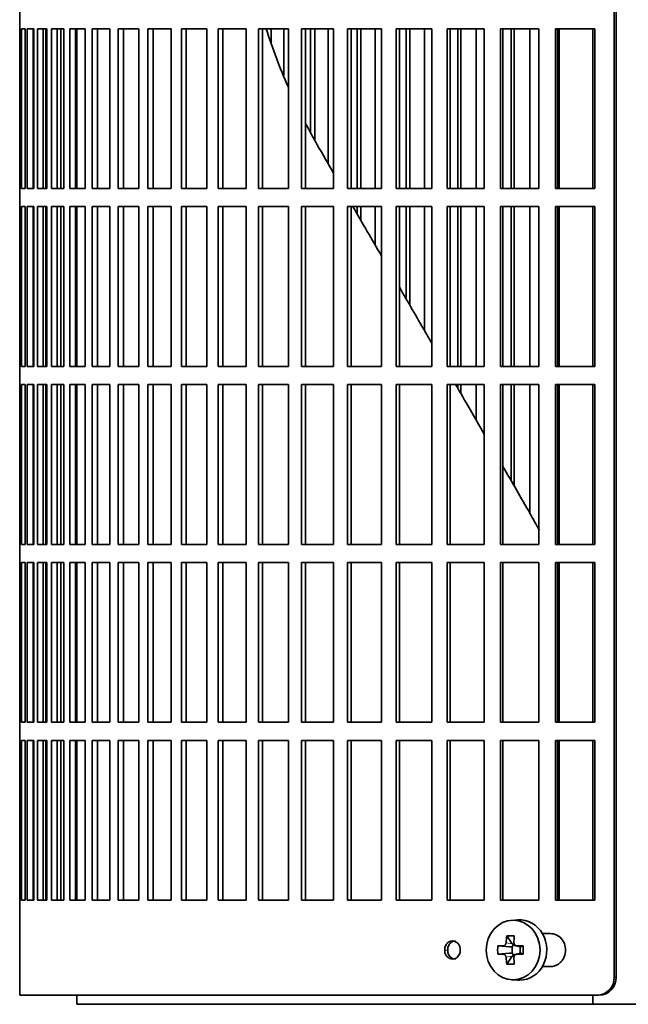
# Model space of a CAD drawing. Header units: millimetres. Extents: x 421 to 1312, y -1923 to 1668.
# Tile 11 of 24: x 427 to 528, y -295 to -132. Entities that reach past the tile are written whole.
import ezdxf

# ---------------------------------------------------------------- set-up
doc = ezdxf.new("R2010")
doc.units = ezdxf.units.MM
for name, color, linetype in [('M5X8_UNI7687', 7, 'Continuous'), ('VSI344-454_FILTR', 7, 'Continuous'), ('VSI344-454_SUPPO', 7, 'Continuous')]:
    doc.layers.add(name, color=color, linetype=linetype)

# ---------------------------------------------------------------- blocks, each defined once
blk = doc.blocks.new('SE')
at = {"layer": 'M5X8_UNI7687', "color": 7, "linetype": 'Continuous', "lineweight": 35}
for p, q in [((509.79, -281.01), (508.73, -281.08)), ((507.95, -283.66), (508.86, -284.97)), ((506.46, -285.31), (508.41, -285.47)), ((508.83, -286.57), (508.83, -285.43)), ((508.99, -285.25), (509.48, -285.25)), ((509.48, -285.28), (510.24, -285.47)), ((510.19, -285.46), (510.19, -286.54)), ((510.69, -285.31), (510.28, -285.47)), ((506.46, -286.69), (508.41, -286.53)), ((507.95, -288.33), (508.86, -287.03)), ((509.51, -286.75), (508.99, -286.75)), ((510.24, -286.53), (509.48, -286.72)), ((510.69, -286.69), (510.28, -286.53)), ((508.73, -290.92), (509.79, -290.99))]:
    blk.add_line(p, q, dxfattribs=at)
at = {"layer": 'M5X8_UNI7687', "color": 4, "linetype": 'Continuous', "lineweight": 9}
for p, q in [((508.41, -285.47), (507.4, -285.29)), ((507.85, -284.79), (508.86, -284.97)), ((509.59, -285.29), (510.28, -285.47)), ((507.4, -286.71), (508.41, -286.53)), ((508.86, -287.03), (507.85, -287.21)), ((510.28, -286.53), (509.59, -286.71))]:
    blk.add_line(p, q, dxfattribs=at)
at = {"layer": 'M5X8_UNI7687', "color": 7, "linetype": 'Continuous', "lineweight": 35}
for centre, radius, start, end in [((517.04, -286), 10.6, 176.2556, 183.7444), ((509.6, -284.83), 0.465, 175.8523, 268.5202), ((461.33, -286), 49.36, 359.1963, 0.8037), ((509.6, -287.17), 0.465, 91.4799, 184.1476)]:
    blk.add_arc(centre, radius, start, end, dxfattribs=at)
blk.add_ellipse((509, -286), major_axis=(0, -4.93), ratio=0.906308, dxfattribs=at)
for centre, major_axis, ratio, start_param, end_param in [((510.06, -286), (0, -5), 0.906308, 0, 3.201231), ((512.81, -286), (0, 10), 0.5, 1.335108, 1.449667), ((511.74, -289.06), (-8.86, 2.7), 0.529916, -1.123958, -0.974266), ((512.53, -286), (0, 10), 0.34202, 1.335108, 1.449667), ((512.67, -286.15), (-9.99, 0.37), 0.07899, -1.011873, -0.897313), ((508.4, -284.96), (0.85, -0.111), 0.58208, 4.795805, 5.314006), ((508.6, -285), (0.019, -0.502), 0.906042, 0.483343, 1.010141), ((508.4, -284.96), (0.561, -0.512), 0.450112, 0.58713, 1.105331), ((512.67, -286.15), (-9.99, 0.37), 0.07899, -1.36869, -1.254131), ((510.28, -284.96), (0.03, 0.507), 0.355475, 3.073309, 3.29989), ((512.67, -285.84), (-9.99, -0.37), 0.07899, 0.897313, 1.011873), ((512.81, -286), (0, -10), 0.5, -1.449667, -1.335108), ((508.4, -287.04), (0.85, 0.111), 0.58208, 0.96918, 1.487381), ((508.6, -287), (0.019, 0.502), 0.906042, 5.273044, 5.799842), ((508.4, -287.04), (0.561, 0.512), 0.450112, 5.177855, 5.696055), ((512.53, -286), (0, -10), 0.34202, -1.449667, -1.335108), ((512.67, -285.84), (-9.99, -0.37), 0.07899, 1.254131, 1.36869), ((510.28, -287.04), (0.03, -0.507), 0.355475, 2.983295, 3.209876), ((511.74, -282.94), (-8.86, -2.7), 0.529916, 0.974266, 1.123958), ((510.06, -286), (0, -5), 0.906308, 6.223547, 6.283185)]:
    blk.add_ellipse(centre, major_axis=major_axis, ratio=ratio, start_param=start_param, end_param=end_param, dxfattribs=at)
for points in [[(507.4, -285.29), (507.41, -285.29), (507.44, -285.29), (507.48, -285.28), (507.52, -285.27), (507.56, -285.25), (507.6, -285.23), (507.63, -285.21), (507.67, -285.18), (507.7, -285.14), (507.73, -285.11), (507.76, -285.07), (507.79, -285.02), (507.81, -284.98), (507.82, -284.94), (507.83, -284.89), (507.84, -284.84), (507.85, -284.81), (507.85, -284.79)], [(507.85, -287.21), (507.85, -287.19), (507.84, -287.16), (507.83, -287.11), (507.82, -287.06), (507.81, -287.02), (507.79, -286.98), (507.76, -286.93), (507.73, -286.89), (507.7, -286.86), (507.67, -286.82), (507.63, -286.79), (507.6, -286.77), (507.56, -286.75), (507.52, -286.73), (507.48, -286.72), (507.44, -286.71), (507.41, -286.71), (507.4, -286.71)]]:
    blk.add_open_spline(points, degree=3, dxfattribs=at)
at = {"layer": 'VSI344-454_FILTR', "color": 7, "linetype": 'Continuous', "lineweight": 35}
for p, q in [((525.76, -290.5), (525.76, -19.5)), ((526.08, -290.5), (526.08, -19.5)), ((427.2, -130.25), (427.2, -133.25)), ((427.2, -133.25), (427.33, -133.25)), ((427.21, -159.75), (427.21, -133.25)), ((427.33, -159.75), (427.33, -133.25)), ((427.48, -133.25), (428.1, -133.25)), ((427.48, -159.75), (427.48, -133.25)), ((428.1, -159.75), (428.1, -133.25)), ((428.46, -133.25), (429.56, -133.25)), ((428.46, -159.75), (428.46, -133.25)), ((429.45, -159.75), (429.45, -133.25)), ((429.56, -159.75), (429.56, -133.25)), ((430.13, -133.25), (431.71, -133.25)), ((430.13, -159.75), (430.13, -133.25)), ((431.1, -159.75), (431.1, -133.25)), ((431.53, -159.75), (431.53, -133.25)), ((431.71, -159.75), (431.71, -133.25)), ((432.48, -133.25), (434.54, -133.25)), ((432.48, -159.75), (432.48, -133.25)), ((433.44, -159.75), (433.44, -133.25)), ((434.01, -159.75), (434.01, -133.25)), ((434.54, -159.75), (434.54, -133.25)), ((435.51, -133.25), (438.03, -133.25)), ((435.51, -159.75), (435.51, -133.25)), ((436.45, -159.75), (436.45, -133.25)), ((438.03, -159.75), (438.03, -133.25)), ((439.2, -133.25), (442.17, -133.25)), ((439.2, -159.75), (439.2, -133.25)), ((440.11, -159.75), (440.11, -133.25)), ((442.17, -159.75), (442.17, -133.25)), ((443.53, -133.25), (446.94, -133.25)), ((443.53, -159.75), (443.53, -133.25)), ((444.4, -159.75), (444.4, -133.25)), ((446.94, -159.75), (446.94, -133.25)), ((448.47, -133.25), (452.3, -133.25)), ((448.47, -159.75), (448.47, -133.25)), ((449.31, -159.75), (449.31, -133.25)), ((452.3, -159.75), (452.3, -133.25)), ((454.01, -133.25), (458.25, -133.25)), ((454.01, -159.75), (454.01, -133.25)), ((454.81, -159.75), (454.81, -133.25)), ((458.25, -159.75), (458.25, -133.25)), ((460.13, -133.25), (464.74, -133.25)), ((460.13, -159.75), (460.13, -133.25)), ((460.88, -159.75), (460.88, -133.25)), ((464.74, -159.75), (464.74, -133.25)), ((466.78, -133.25), (471.75, -133.25)), ((466.78, -159.75), (466.78, -133.25)), ((467.48, -159.75), (467.48, -133.25)), ((468.91, -135.69), (468.91, -133.25)), ((470.97, -140.99), (470.97, -133.25)), ((471.75, -159.75), (471.75, -133.25)), ((473.93, -133.25), (479.24, -133.25)), ((473.93, -159.75), (473.93, -133.25)), ((474.59, -159.75), (474.59, -133.25)), ((475.44, -150.39), (475.44, -133.25)), ((476.12, -151.71), (476.12, -133.25)), ((478.32, -155.6), (478.32, -133.25)), ((479.24, -159.75), (479.24, -133.25)), ((481.56, -133.25), (487.18, -133.25)), ((481.56, -159.75), (481.56, -133.25)), ((482.16, -159.75), (482.16, -133.25)), ((483.15, -159.75), (483.15, -133.25)), ((483.78, -159.75), (483.78, -133.25)), ((486.11, -159.75), (486.11, -133.25)), ((487.18, -159.75), (487.18, -133.25)), ((489.62, -133.25), (495.52, -133.25)), ((489.62, -159.75), (489.62, -133.25)), ((490.16, -159.75), (490.16, -133.25)), ((491.3, -159.75), (491.3, -133.25)), ((491.87, -159.75), (491.87, -133.25)), ((494.32, -159.75), (494.32, -133.25)), ((495.52, -159.75), (495.52, -133.25)), ((498.08, -133.25), (504.23, -133.25)), ((498.08, -159.75), (498.08, -133.25)), ((498.56, -159.75), (498.56, -133.25)), ((499.83, -159.75), (499.83, -133.25)), ((500.35, -159.75), (500.35, -133.25)), ((502.89, -159.75), (502.89, -133.25)), ((504.23, -159.75), (504.23, -133.25)), ((506.89, -133.25), (513.26, -133.25)), ((506.89, -159.75), (506.89, -133.25)), ((507.31, -159.75), (507.31, -133.25)), ((508.71, -159.75), (508.71, -133.25)), ((509.16, -159.75), (509.16, -133.25)), ((511.8, -159.75), (511.8, -133.25)), ((513.26, -159.75), (513.26, -133.25)), ((516.01, -133.25), (522.58, -133.25)), ((516.01, -159.75), (516.01, -133.25)), ((516.37, -159.75), (516.37, -133.25)), ((522.58, -159.75), (522.58, -133.25)), ((427.2, -159.75), (427.33, -159.75)), ((427.2, -159.75), (427.2, -162.75)), ((427.48, -159.75), (428.1, -159.75)), ((428.46, -159.75), (429.56, -159.75)), ((430.13, -159.75), (431.71, -159.75)), ((432.48, -159.75), (434.54, -159.75)), ((435.51, -159.75), (438.03, -159.75)), ((439.2, -159.75), (442.17, -159.75)), ((443.53, -159.75), (446.94, -159.75)), ((448.47, -159.75), (452.3, -159.75)), ((454.01, -159.75), (458.25, -159.75)), ((460.13, -159.75), (464.74, -159.75)), ((466.78, -159.75), (471.75, -159.75)), ((473.93, -159.75), (479.24, -159.75)), ((481.56, -159.75), (487.18, -159.75)), ((489.62, -159.75), (495.52, -159.75)), ((498.08, -159.75), (504.23, -159.75)), ((506.89, -159.75), (513.26, -159.75)), ((516.01, -159.75), (522.58, -159.75)), ((427.2, -162.75), (427.33, -162.75)), ((427.21, -189.25), (427.21, -162.75)), ((427.33, -189.25), (427.33, -162.75)), ((427.48, -162.75), (428.1, -162.75)), ((427.48, -189.25), (427.48, -162.75)), ((428.1, -189.25), (428.1, -162.75)), ((428.46, -162.75), (429.56, -162.75)), ((428.46, -189.25), (428.46, -162.75)), ((429.45, -189.25), (429.45, -162.75)), ((429.56, -189.25), (429.56, -162.75)), ((430.13, -162.75), (431.71, -162.75)), ((430.13, -189.25), (430.13, -162.75)), ((431.1, -189.25), (431.1, -162.75)), ((431.53, -189.25), (431.53, -162.75)), ((431.71, -189.25), (431.71, -162.75)), ((432.48, -162.75), (434.54, -162.75)), ((432.48, -189.25), (432.48, -162.75)), ((433.44, -189.25), (433.44, -162.75)), ((434.01, -189.25), (434.01, -162.75)), ((434.54, -189.25), (434.54, -162.75)), ((435.51, -162.75), (438.03, -162.75)), ((435.51, -189.25), (435.51, -162.75)), ((436.45, -189.25), (436.45, -162.75)), ((438.03, -189.25), (438.03, -162.75)), ((439.2, -162.75), (442.17, -162.75)), ((439.2, -189.25), (439.2, -162.75)), ((440.11, -189.25), (440.11, -162.75)), ((442.17, -189.25), (442.17, -162.75)), ((443.53, -162.75), (446.94, -162.75)), ((443.53, -189.25), (443.53, -162.75)), ((444.4, -189.25), (444.4, -162.75)), ((446.94, -189.25), (446.94, -162.75)), ((448.47, -162.75), (452.3, -162.75)), ((448.47, -189.25), (448.47, -162.75)), ((449.31, -189.25), (449.31, -162.75)), ((452.3, -189.25), (452.3, -162.75)), ((454.01, -162.75), (458.25, -162.75)), ((454.01, -189.25), (454.01, -162.75)), ((454.81, -189.25), (454.81, -162.75)), ((458.25, -189.25), (458.25, -162.75)), ((460.13, -162.75), (464.74, -162.75)), ((460.13, -189.25), (460.13, -162.75)), ((460.88, -189.25), (460.88, -162.75)), ((464.74, -189.25), (464.74, -162.75)), ((466.78, -162.75), (471.75, -162.75)), ((466.78, -189.25), (466.78, -162.75)), ((467.48, -189.25), (467.48, -162.75)), ((471.75, -189.25), (471.75, -162.75)), ((473.93, -162.75), (479.24, -162.75)), ((473.93, -189.25), (473.93, -162.75)), ((474.59, -189.25), (474.59, -162.75)), ((479.24, -189.25), (479.24, -162.75)), ((481.56, -162.75), (487.18, -162.75)), ((481.56, -189.25), (481.56, -162.75)), ((482.16, -189.25), (482.16, -162.75)), ((483.15, -163.98), (483.15, -162.75)), ((483.78, -165.07), (483.78, -162.75)), ((486.11, -169.1), (486.11, -162.75)), ((487.18, -189.25), (487.18, -162.75)), ((489.62, -162.75), (495.52, -162.75)), ((489.62, -189.25), (489.62, -162.75)), ((490.16, -189.25), (490.16, -162.75)), ((491.3, -178.08), (491.3, -162.75)), ((491.87, -179.08), (491.87, -162.75)), ((494.32, -183.31), (494.32, -162.75)), ((495.52, -189.25), (495.52, -162.75)), ((498.08, -162.75), (504.23, -162.75)), ((498.08, -189.25), (498.08, -162.75)), ((498.56, -189.25), (498.56, -162.75)), ((499.83, -189.25), (499.83, -162.75)), ((500.35, -189.25), (500.35, -162.75)), ((502.89, -189.25), (502.89, -162.75)), ((504.23, -189.25), (504.23, -162.75)), ((506.89, -162.75), (513.26, -162.75)), ((506.89, -189.25), (506.89, -162.75)), ((507.31, -189.25), (507.31, -162.75)), ((508.71, -189.25), (508.71, -162.75)), ((509.16, -189.25), (509.16, -162.75)), ((511.8, -189.25), (511.8, -162.75)), ((513.26, -189.25), (513.26, -162.75)), ((516.01, -162.75), (522.58, -162.75)), ((516.01, -189.25), (516.01, -162.75)), ((516.37, -189.25), (516.37, -162.75)), ((522.58, -189.25), (522.58, -162.75)), ((427.2, -189.25), (427.33, -189.25)), ((427.2, -189.25), (427.2, -192.25)), ((427.48, -189.25), (428.1, -189.25)), ((428.46, -189.25), (429.56, -189.25)), ((430.13, -189.25), (431.71, -189.25)), ((432.48, -189.25), (434.54, -189.25)), ((435.51, -189.25), (438.03, -189.25)), ((439.2, -189.25), (442.17, -189.25)), ((443.53, -189.25), (446.94, -189.25)), ((448.47, -189.25), (452.3, -189.25)), ((454.01, -189.25), (458.25, -189.25)), ((460.13, -189.25), (464.74, -189.25)), ((466.78, -189.25), (471.75, -189.25)), ((473.93, -189.25), (479.24, -189.25)), ((481.56, -189.25), (487.18, -189.25)), ((489.62, -189.25), (495.52, -189.25)), ((498.08, -189.25), (504.23, -189.25)), ((506.89, -189.25), (513.26, -189.25)), ((516.01, -189.25), (522.58, -189.25)), ((427.2, -192.25), (427.33, -192.25)), ((427.21, -218.75), (427.21, -192.25)), ((427.33, -218.75), (427.33, -192.25)), ((427.48, -192.25), (428.1, -192.25)), ((427.48, -218.75), (427.48, -192.25)), ((428.1, -218.75), (428.1, -192.25)), ((428.46, -192.25), (429.56, -192.25)), ((428.46, -218.75), (428.46, -192.25)), ((429.45, -218.75), (429.45, -192.25)), ((429.56, -218.75), (429.56, -192.25)), ((430.13, -192.25), (431.71, -192.25)), ((430.13, -218.75), (430.13, -192.25)), ((431.1, -218.75), (431.1, -192.25)), ((431.53, -218.75), (431.53, -192.25)), ((431.71, -218.75), (431.71, -192.25)), ((432.48, -192.25), (434.54, -192.25)), ((432.48, -218.75), (432.48, -192.25)), ((433.44, -218.75), (433.44, -192.25)), ((434.01, -218.75), (434.01, -192.25)), ((434.54, -218.75), (434.54, -192.25)), ((435.51, -192.25), (438.03, -192.25)), ((435.51, -218.75), (435.51, -192.25)), ((436.45, -218.75), (436.45, -192.25)), ((438.03, -218.75), (438.03, -192.25)), ((439.2, -192.25), (442.17, -192.25)), ((439.2, -218.75), (439.2, -192.25)), ((440.11, -218.75), (440.11, -192.25)), ((442.17, -218.75), (442.17, -192.25)), ((443.53, -192.25), (446.94, -192.25)), ((443.53, -218.75), (443.53, -192.25)), ((444.4, -218.75), (444.4, -192.25)), ((446.94, -218.75), (446.94, -192.25)), ((448.47, -192.25), (452.3, -192.25)), ((448.47, -218.75), (448.47, -192.25)), ((449.31, -218.75), (449.31, -192.25)), ((452.3, -218.75), (452.3, -192.25)), ((454.01, -192.25), (458.25, -192.25)), ((454.01, -218.75), (454.01, -192.25)), ((454.81, -218.75), (454.81, -192.25)), ((458.25, -218.75), (458.25, -192.25)), ((460.13, -192.25), (464.74, -192.25)), ((460.13, -218.75), (460.13, -192.25)), ((460.88, -218.75), (460.88, -192.25)), ((464.74, -218.75), (464.74, -192.25)), ((466.78, -192.25), (471.75, -192.25)), ((466.78, -218.75), (466.78, -192.25)), ((467.48, -218.75), (467.48, -192.25)), ((471.75, -218.75), (471.75, -192.25)), ((473.93, -192.25), (479.24, -192.25)), ((473.93, -218.75), (473.93, -192.25)), ((474.59, -218.75), (474.59, -192.25)), ((479.24, -218.75), (479.24, -192.25)), ((481.56, -192.25), (487.18, -192.25)), ((481.56, -218.75), (481.56, -192.25)), ((482.16, -218.75), (482.16, -192.25)), ((487.18, -218.75), (487.18, -192.25)), ((489.62, -192.25), (495.52, -192.25)), ((489.62, -218.75), (489.62, -192.25)), ((490.16, -218.75), (490.16, -192.25)), ((495.52, -218.75), (495.52, -192.25)), ((498.08, -192.25), (504.23, -192.25)), ((498.08, -218.75), (498.08, -192.25)), ((498.56, -218.75), (498.56, -192.25)), ((499.83, -192.86), (499.83, -192.25)), ((500.35, -193.75), (500.35, -192.25)), ((502.89, -198.17), (502.89, -192.25)), ((504.23, -218.75), (504.23, -192.25)), ((506.89, -192.25), (513.26, -192.25)), ((506.89, -218.75), (506.89, -192.25)), ((507.31, -218.75), (507.31, -192.25)), ((508.71, -208.24), (508.71, -192.25)), ((509.16, -209.02), (509.16, -192.25)), ((511.8, -213.6), (511.8, -192.25)), ((513.26, -218.75), (513.26, -192.25)), ((516.01, -192.25), (522.58, -192.25)), ((516.01, -218.75), (516.01, -192.25)), ((516.37, -218.75), (516.37, -192.25)), ((522.58, -218.75), (522.58, -192.25)), ((427.2, -218.75), (427.33, -218.75)), ((427.2, -218.75), (427.2, -221.75)), ((427.48, -218.75), (428.1, -218.75)), ((428.46, -218.75), (429.56, -218.75)), ((430.13, -218.75), (431.71, -218.75)), ((432.48, -218.75), (434.54, -218.75)), ((435.51, -218.75), (438.03, -218.75)), ((439.2, -218.75), (442.17, -218.75)), ((443.53, -218.75), (446.94, -218.75)), ((448.47, -218.75), (452.3, -218.75)), ((454.01, -218.75), (458.25, -218.75)), ((460.13, -218.75), (464.74, -218.75)), ((466.78, -218.75), (471.75, -218.75)), ((473.93, -218.75), (479.24, -218.75)), ((481.56, -218.75), (487.18, -218.75)), ((489.62, -218.75), (495.52, -218.75)), ((498.08, -218.75), (504.23, -218.75)), ((506.89, -218.75), (513.26, -218.75)), ((516.01, -218.75), (522.58, -218.75)), ((427.2, -221.75), (427.33, -221.75)), ((427.21, -248.25), (427.21, -221.75)), ((427.33, -248.25), (427.33, -221.75)), ((427.48, -221.75), (428.1, -221.75)), ((427.48, -248.25), (427.48, -221.75)), ((428.1, -248.25), (428.1, -221.75)), ((428.46, -221.75), (429.56, -221.75)), ((428.46, -248.25), (428.46, -221.75)), ((429.45, -248.25), (429.45, -221.75)), ((429.56, -248.25), (429.56, -221.75)), ((430.13, -221.75), (431.71, -221.75)), ((430.13, -248.25), (430.13, -221.75)), ((431.1, -248.25), (431.1, -221.75)), ((431.53, -248.25), (431.53, -221.75)), ((431.71, -248.25), (431.71, -221.75)), ((432.48, -221.75), (434.54, -221.75)), ((432.48, -248.25), (432.48, -221.75)), ((433.44, -248.25), (433.44, -221.75)), ((434.01, -248.25), (434.01, -221.75)), ((434.54, -248.25), (434.54, -221.75)), ((435.51, -221.75), (438.03, -221.75)), ((435.51, -248.25), (435.51, -221.75)), ((436.45, -248.25), (436.45, -221.75)), ((438.03, -248.25), (438.03, -221.75)), ((439.2, -221.75), (442.17, -221.75)), ((439.2, -248.25), (439.2, -221.75)), ((440.11, -248.25), (440.11, -221.75)), ((442.17, -248.25), (442.17, -221.75)), ((443.53, -221.75), (446.94, -221.75)), ((443.53, -248.25), (443.53, -221.75)), ((444.4, -248.25), (444.4, -221.75)), ((446.94, -248.25), (446.94, -221.75)), ((448.47, -221.75), (452.3, -221.75)), ((448.47, -248.25), (448.47, -221.75)), ((449.31, -248.25), (449.31, -221.75)), ((452.3, -248.25), (452.3, -221.75)), ((454.01, -221.75), (458.25, -221.75)), ((454.01, -248.25), (454.01, -221.75)), ((454.81, -248.25), (454.81, -221.75)), ((458.25, -248.25), (458.25, -221.75)), ((460.13, -221.75), (464.74, -221.75)), ((460.13, -248.25), (460.13, -221.75)), ((460.88, -248.25), (460.88, -221.75)), ((464.74, -248.25), (464.74, -221.75)), ((466.78, -221.75), (471.75, -221.75)), ((466.78, -248.25), (466.78, -221.75)), ((467.48, -248.25), (467.48, -221.75)), ((471.75, -248.25), (471.75, -221.75)), ((473.93, -221.75), (479.24, -221.75)), ((473.93, -248.25), (473.93, -221.75)), ((474.59, -248.25), (474.59, -221.75)), ((479.24, -248.25), (479.24, -221.75)), ((481.56, -221.75), (487.18, -221.75)), ((481.56, -248.25), (481.56, -221.75)), ((482.16, -248.25), (482.16, -221.75)), ((487.18, -248.25), (487.18, -221.75)), ((489.62, -221.75), (495.52, -221.75)), ((489.62, -248.25), (489.62, -221.75)), ((490.16, -248.25), (490.16, -221.75)), ((495.52, -248.25), (495.52, -221.75)), ((498.08, -221.75), (504.23, -221.75)), ((498.08, -248.25), (498.08, -221.75)), ((498.56, -248.25), (498.56, -221.75)), ((504.23, -248.25), (504.23, -221.75)), ((506.89, -221.75), (513.26, -221.75)), ((506.89, -248.25), (506.89, -221.75)), ((507.31, -248.25), (507.31, -221.75)), ((513.26, -248.25), (513.26, -221.75)), ((516.01, -221.75), (522.58, -221.75)), ((516.01, -248.25), (516.01, -221.75)), ((516.37, -248.25), (516.37, -221.75)), ((522.58, -248.25), (522.58, -221.75)), ((427.2, -248.25), (427.33, -248.25)), ((427.2, -248.25), (427.2, -251.25)), ((427.48, -248.25), (428.1, -248.25)), ((428.46, -248.25), (429.56, -248.25)), ((430.13, -248.25), (431.71, -248.25)), ((432.48, -248.25), (434.54, -248.25)), ((435.51, -248.25), (438.03, -248.25)), ((439.2, -248.25), (442.17, -248.25)), ((443.53, -248.25), (446.94, -248.25)), ((448.47, -248.25), (452.3, -248.25)), ((454.01, -248.25), (458.25, -248.25)), ((460.13, -248.25), (464.74, -248.25)), ((466.78, -248.25), (471.75, -248.25)), ((473.93, -248.25), (479.24, -248.25)), ((481.56, -248.25), (487.18, -248.25)), ((489.62, -248.25), (495.52, -248.25)), ((498.08, -248.25), (504.23, -248.25)), ((506.89, -248.25), (513.26, -248.25)), ((516.01, -248.25), (522.58, -248.25)), ((427.2, -251.25), (427.33, -251.25)), ((427.21, -277.75), (427.21, -251.25)), ((427.33, -277.75), (427.33, -251.25)), ((427.48, -251.25), (428.1, -251.25)), ((427.48, -277.75), (427.48, -251.25)), ((428.1, -277.75), (428.1, -251.25)), ((428.46, -251.25), (429.56, -251.25)), ((428.46, -277.75), (428.46, -251.25)), ((429.45, -277.75), (429.45, -251.25)), ((429.56, -277.75), (429.56, -251.25)), ((430.13, -251.25), (431.71, -251.25)), ((430.13, -277.75), (430.13, -251.25)), ((431.1, -277.75), (431.1, -251.25)), ((431.53, -277.75), (431.53, -251.25)), ((431.71, -277.75), (431.71, -251.25)), ((432.48, -251.25), (434.54, -251.25)), ((432.48, -277.75), (432.48, -251.25)), ((433.44, -277.75), (433.44, -251.25)), ((434.01, -277.75), (434.01, -251.25)), ((434.54, -277.75), (434.54, -251.25)), ((435.51, -251.25), (438.03, -251.25)), ((435.51, -277.75), (435.51, -251.25)), ((436.45, -277.75), (436.45, -251.25)), ((438.03, -277.75), (438.03, -251.25)), ((439.2, -251.25), (442.17, -251.25)), ((439.2, -277.75), (439.2, -251.25)), ((440.11, -277.75), (440.11, -251.25)), ((442.17, -277.75), (442.17, -251.25)), ((443.53, -251.25), (446.94, -251.25)), ((443.53, -277.75), (443.53, -251.25)), ((444.4, -277.75), (444.4, -251.25)), ((446.94, -277.75), (446.94, -251.25)), ((448.47, -251.25), (452.3, -251.25)), ((448.47, -277.75), (448.47, -251.25)), ((449.31, -277.75), (449.31, -251.25)), ((452.3, -277.75), (452.3, -251.25)), ((454.01, -251.25), (458.25, -251.25)), ((454.01, -277.75), (454.01, -251.25)), ((454.81, -277.75), (454.81, -251.25)), ((458.25, -277.75), (458.25, -251.25)), ((460.13, -251.25), (464.74, -251.25)), ((460.13, -277.75), (460.13, -251.25)), ((460.88, -277.75), (460.88, -251.25)), ((464.74, -277.75), (464.74, -251.25)), ((466.78, -251.25), (471.75, -251.25)), ((466.78, -277.75), (466.78, -251.25)), ((467.48, -277.75), (467.48, -251.25)), ((471.75, -277.75), (471.75, -251.25)), ((473.93, -251.25), (479.24, -251.25)), ((473.93, -277.75), (473.93, -251.25)), ((474.59, -277.75), (474.59, -251.25)), ((479.24, -277.75), (479.24, -251.25)), ((481.56, -251.25), (487.18, -251.25)), ((481.56, -277.75), (481.56, -251.25)), ((482.16, -277.75), (482.16, -251.25)), ((487.18, -277.75), (487.18, -251.25)), ((489.62, -251.25), (495.52, -251.25)), ((489.62, -277.75), (489.62, -251.25)), ((490.16, -277.75), (490.16, -251.25)), ((495.52, -277.75), (495.52, -251.25)), ((498.08, -251.25), (504.23, -251.25)), ((498.08, -277.75), (498.08, -251.25)), ((498.56, -277.75), (498.56, -251.25)), ((504.23, -277.75), (504.23, -251.25)), ((506.89, -251.25), (513.26, -251.25)), ((506.89, -277.75), (506.89, -251.25)), ((507.31, -277.75), (507.31, -251.25)), ((513.26, -277.75), (513.26, -251.25)), ((516.01, -251.25), (522.58, -251.25)), ((516.01, -277.75), (516.01, -251.25)), ((516.37, -277.75), (516.37, -251.25)), ((522.58, -277.75), (522.58, -251.25)), ((427.2, -277.75), (427.33, -277.75)), ((427.2, -277.75), (427.2, -293.5)), ((427.48, -277.75), (428.1, -277.75)), ((428.46, -277.75), (429.56, -277.75)), ((430.13, -277.75), (431.71, -277.75)), ((432.48, -277.75), (434.54, -277.75)), ((435.51, -277.75), (438.03, -277.75)), ((439.2, -277.75), (442.17, -277.75)), ((443.53, -277.75), (446.94, -277.75)), ((448.47, -277.75), (452.3, -277.75)), ((454.01, -277.75), (458.25, -277.75)), ((460.13, -277.75), (464.74, -277.75)), ((466.78, -277.75), (471.75, -277.75)), ((473.93, -277.75), (479.24, -277.75)), ((481.56, -277.75), (487.18, -277.75)), ((489.62, -277.75), (495.52, -277.75)), ((498.08, -277.75), (504.23, -277.75)), ((506.89, -277.75), (513.26, -277.75)), ((516.01, -277.75), (522.58, -277.75)), ((515.16, -283.25), (513.84, -283.25)), ((513.84, -288.75), (515.16, -288.75)), ((522.92, -293.5), (427.2, -293.5)), ((523.24, -293.5), (522.92, -293.5))]:
    blk.add_line(p, q, dxfattribs=at)
at = {"layer": 'VSI344-454_FILTR', "color": 4, "linetype": 'Continuous', "lineweight": 9}
for p, q in [((497.66, -286), (498.16, -286)), ((526.08, -290.5), (525.76, -290.5))]:
    blk.add_line(p, q, dxfattribs=at)
at = {"layer": 'VSI344-454_FILTR', "color": 7, "linetype": 'Continuous', "lineweight": 35}
for centre, start, end in [((522.84, -290.57), 271.7112, 1.4421), ((523.15, -290.58), 271.6802, 1.4745)]:
    blk.add_arc(centre, 2.93, start, end, dxfattribs=at)
for points, knots in [([(515.16, -288.75), (515.3, -288.74), (515.59, -288.73), (516.01, -288.6), (516.43, -288.4), (516.82, -288.1), (517.2, -287.68), (517.58, -287), (517.77, -286.03), (517.6, -285.06), (517.13, -284.17), (516.33, -283.42), (515.54, -283.3), (515.16, -283.25)], [0, 0, 0, 0, 0.053459, 0.108873, 0.166241, 0.225564, 0.286842, 0.368684, 0.501097, 0.624779, 0.701219, 0.857925, 1, 1, 1, 1]), ([(497.66, -286), (497.66, -285.87), (497.68, -285.6), (497.82, -285.23), (498.07, -284.86), (498.45, -284.57), (498.96, -284.46), (499.47, -284.58), (499.9, -284.92), (500.2, -285.41), (500.24, -285.8), (500.25, -286)], [0, 0, 0, 0, 0.084454, 0.168831, 0.25477, 0.378375, 0.501304, 0.626685, 0.750981, 0.875806, 1, 1, 1, 1]), ([(499.45, -284.5), (499.29, -284.5), (498.95, -284.57), (498.57, -284.86), (498.32, -285.23), (498.18, -285.6), (498.16, -285.87), (498.16, -286)], [0.5001436, 0.5001436, 0.5001436, 0.5001436, 0.6219592, 0.7454545, 0.8313176, 0.915596, 1, 1, 1, 1]), ([(500.25, -286), (500.25, -286.13), (500.23, -286.4), (500.08, -286.77), (499.84, -287.13), (499.45, -287.43), (498.94, -287.54), (498.44, -287.42), (498.01, -287.08), (497.71, -286.59), (497.67, -286.2), (497.66, -286)], [0, 0, 0, 0, 0.084454, 0.168831, 0.25477, 0.378375, 0.501304, 0.626685, 0.750981, 0.875806, 1, 1, 1, 1]), ([(498.16, -286), (498.16, -286.13), (498.18, -286.39), (498.31, -286.76), (498.55, -287.12), (498.94, -287.42), (499.28, -287.5), (499.45, -287.5), (499.45, -287.5)], [0, 0, 0, 0, 0.0839215, 0.1651632, 0.2496847, 0.3738706, 0.4991399, 0.5001436, 0.5001436, 0.5001436, 0.5001436])]:
    blk.add_open_spline(points, degree=3, knots=knots, dxfattribs=at)
at = {"layer": 'VSI344-454_SUPPO', "color": 7, "linetype": 'Continuous', "lineweight": 35}
for p, q in [((436.7, -159.75), (436.7, -133.25)), ((516.63, -159.75), (516.63, -133.25)), ((522.23, -159.75), (522.23, -133.25)), ((436.7, -189.25), (436.7, -162.75)), ((516.63, -189.25), (516.63, -162.75)), ((522.23, -189.25), (522.23, -162.75)), ((436.7, -218.75), (436.7, -192.25)), ((516.63, -218.75), (516.63, -192.25)), ((522.23, -218.75), (522.23, -192.25)), ((436.7, -248.25), (436.7, -221.75)), ((516.63, -248.25), (516.63, -221.75)), ((522.23, -248.25), (522.23, -221.75)), ((436.7, -277.75), (436.7, -251.25)), ((516.63, -277.75), (516.63, -251.25)), ((522.23, -277.75), (522.23, -251.25)), ((436.7, -295), (436.7, -293.5)), ((522.23, -295), (522.23, -293.5)), ((436.7, -295), (522.23, -295)), ((522.23, -295), (552.53, -295))]:
    blk.add_line(p, q, dxfattribs=at)
for centre, radius, start, end in [((563.12, -102.92), 99.78, 197.7135, 203.6199), ((563.12, -102.92), 99.78, 207.3757, 209.8032), ((399.44, -277.98), 129.49, 28.4135, 29.8039), ((399.44, -277.98), 129.49, 25.1747, 25.4302)]:
    blk.add_arc(centre, radius, start, end, dxfattribs=at)
for points in [[(479.24, -157.2), (478.34, -155.64), (477.44, -154.08), (476.54, -152.51)], [(487.18, -170.94), (485.61, -168.22), (484.03, -165.49), (482.45, -162.75)], [(504.23, -200.48), (502.65, -197.75), (501.07, -195), (499.48, -192.25)], [(511.81, -213.61), (510.32, -211.02), (508.81, -208.42), (507.31, -205.81)]]:
    blk.add_open_spline(points, degree=3, dxfattribs=at)
blk.add_open_spline([(495.52, -185.39), (495.15, -184.75), (493.37, -181.67), (491.58, -178.57), (490.16, -176.12)], degree=3, knots=[0.4683721, 0.4683721, 0.4683721, 0.4683721, 0.5, 0.6198456, 0.6198456, 0.6198456, 0.6198456], dxfattribs=at)

msp = doc.modelspace()

# ---------------------------------------------------------------- block references
msp.add_blockref('SE', (0, 0))

doc.saveas('drawing.dxf')
